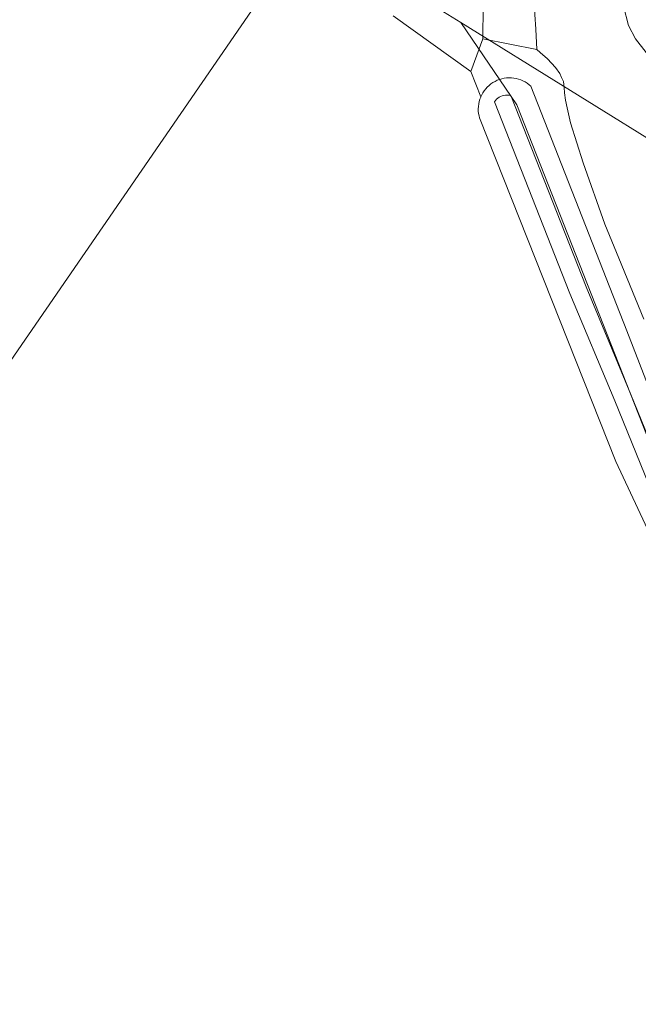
# Model space of a CAD drawing. Header units: metres. Extents: x 250001 to 257773, y 598992 to 609118.
# Tile 243 of 256: x 252821 to 252875, y 603208 to 603293. Entities that reach past the tile are written whole.
import ezdxf
from ezdxf.lldxf.tags import DXFTag

# ---------------------------------------------------------------- set-up
doc = ezdxf.new("R2010")
doc.units = ezdxf.units.M
for name, color, linetype, lineweight in [('B-WE-GR-BOUWLAND-GV', 252, 'Continuous', 13), ('B-WE-GR-GROENVOORZIENING-GV', 252, 'Continuous', 18), ('B-WE-KG-GRENS_PERCEEL-G', 150, 'KG-PERCEEL', 18), ('B-WE-OG-WATER-GV', 252, 'Continuous', 18), ('B-WE-OG-WATER_SLOOT-GV', 252, 'Continuous', 18), ('B-WE-VH-VERHARDING_GESLOTEN-GV', 252, 'Continuous', 18), ('B-WE-VH-VERHARDING_HALFVERHARDING-GV', 252, 'Continuous', 18), ('X-XX-AL-REFERENTIE-G', 7, 'Continuous', 18)]:
    doc.layers.add(name, color=color, linetype=linetype, lineweight=lineweight)
doc.styles.get("Standard").update_dxf_attribs({"font": 'NLCS-ISO.ttf'})
tags = doc.linetypes.add('KG-PERCEEL', pattern='A,5.5,-2,["P",Standard,S=1.8,R=0,X=-0.5,Y=-0.9],-2,5.5,-2,[5,NLCS.SHX,S=0.75,R=0,X=0,Y=0],-2', length=19).pattern_tags.tags
tags[6] = DXFTag(74, 10)

# ---------------------------------------------------------------- blocks, each defined once
blk = doc.blocks.new('BS2021-132-Xref-KAD-20210617')
at = {"layer": 'B-WE-KG-GRENS_PERCEEL-G', "flags": 128}
for points in [[(252847.31, 603298.506), (252846.79, 603298.647), (252844.22, 603296.741), (252842.066, 603294.587), (252793.852, 603224.559), (252790.318, 603219.847), (252780.478, 603205.303), (252773.207, 603194.61), (252769.785, 603189.049), (252750.963, 603161.672), (252730.859, 603132.585), (252719.311, 603115.902), (252713.748, 603108.203), (252681.238, 603059.866), (252650.012, 603014.524), (252642.742, 603004.257), (252595.26, 602934.533), (252581.145, 602914.428), (252553.338, 602873.363), (252534.518, 602845.987), (252529.385, 602839.998), (252504.148, 602802.355), (252457.949, 602733.487), (252448.967, 602720.226), (252438.984, 602704.039)], [(252859.452, 603292.632), (252853.842, 603296.104)], [(252524.596, 602655.602), (252540.359, 602678.812), (252548.437, 602690.687), (252570.734, 602723.312), (252582.968, 602740.75), (252601.718, 602767.937), (252612.171, 602783.187), (252631.453, 602810.687), (252635.921, 602817.125), (252642.359, 602827.062), (252677.578, 602878.25), (252689.125, 602895), (252722.234, 602944), (252726.703, 602951.625), (252731.984, 602958.937), (252742.046, 602973.875), (252753.578, 602991.062), (252764.484, 603007.437), (252774.578, 603022.625), (252778.078, 603027.5), (252781.39, 603031.937), (252793.454, 603049.812), (252819.406, 603087.812), (252828.204, 603101.187), (252832.954, 603109.125), (252838.5, 603117.312), (252848.266, 603130.812), (252851.562, 603135.75), (252853.718, 603138.812), (252857.188, 603145.437), (252860.218, 603150.75), (252874.726, 603179.489), (252880.382, 603190.803), (252884.908, 603201.269), (252886.04, 603206.078), (252887.172, 603212.584), (252887.172, 603218.524), (252886.606, 603224.747), (252883.494, 603236.627), (252864.26, 603285.562), (252859.452, 603292.632)], [(252859.452, 603292.632), (252878.322, 603280.954)]]:
    blk.add_lwpolyline(points, dxfattribs=at)
blk = doc.blocks.new('BS2021-132-Xref-BGT-GRIJS-20210617-aangepast')
at = {"layer": 'B-WE-GR-BOUWLAND-GV', "flags": 128}
blk.add_lwpolyline([(252882.156, 603203.081), (252883.626, 603213.375), (252883.729, 603214.094), (252881.348, 603231.556), (252875.937, 603248.15), (252872.782, 603254.879), (252861.049, 603284.441), (252861.006, 603284.608), (252860.969, 603284.812), (252860.947, 603285.018), (252860.941, 603285.225), (252860.951, 603285.432), (252860.977, 603285.638), (252861.019, 603285.841), (252861.077, 603286.04), (252861.149, 603286.234), (252861.153, 603286.244), (252860.313, 603288.442), (252853.621, 603293.222)], dxfattribs=at)
at = {"layer": 'B-WE-GR-GROENVOORZIENING-GV', "flags": 128}
for points in [[(252853.621, 603293.222), (252860.313, 603288.442), (252861.338, 603291.243), (252861.417, 603299.697)], [(252873.422, 603294.042), (252873.852, 603292.396), (252874.468, 603291.236), (252875.384, 603290.076)], [(252875.191, 603267.11), (252873.035, 603272.382), (252871.822, 603275.293), (252869.965, 603280.583), (252868.888, 603284.014), (252868.58, 603285.315), (252868.446, 603285.97), (252868.359, 603286.587), (252868.33, 603287.059), (252868.263, 603287.57), (252868.109, 603287.917), (252867.955, 603288.245), (252867.589, 603288.765), (252866.896, 603289.507), (252866.28, 603290.076), (252865.981, 603290.327), (252861.338, 603291.243), (252860.313, 603288.442), (252861.153, 603286.244), (252861.236, 603286.423), (252861.338, 603286.603), (252861.453, 603286.776), (252861.581, 603286.939), (252861.721, 603287.091), (252861.873, 603287.233), (252862.035, 603287.362), (252862.206, 603287.479), (252862.386, 603287.581), (252862.574, 603287.67), (252862.767, 603287.744), (252862.966, 603287.803), (252863.168, 603287.846), (252863.374, 603287.874), (252863.581, 603287.885), (252863.788, 603287.881), (252863.994, 603287.861), (252864.198, 603287.824), (252864.398, 603287.773), (252864.594, 603287.706), (252864.784, 603287.624), (252864.968, 603287.527), (252865.143, 603287.417), (252865.309, 603287.293), (252865.466, 603287.157), (252873.711, 603266.117), (252884.891, 603237.365)]]:
    blk.add_lwpolyline(points, dxfattribs=at)
at = {"layer": 'B-WE-OG-WATER-GV', "flags": 128}
blk.add_lwpolyline([(252876.996, 603253.46), (252874.073, 603260.655), (252870.223, 603269.9), (252863.731, 603286.366), (252863.705, 603286.373), (252863.564, 603286.398), (252863.421, 603286.406), (252863.278, 603286.399), (252863.137, 603286.376), (252862.999, 603286.337), (252862.867, 603286.283), (252862.741, 603286.215), (252862.624, 603286.133), (252862.516, 603286.038), (252862.42, 603285.932), (252862.336, 603285.816), (252868.833, 603269.337), (252872.686, 603260.084), (252875.602, 603252.906)], dxfattribs=at)
at = {"layer": 'B-WE-OG-WATER_SLOOT-GV', "flags": 128}
for points in [[(252884.891, 603237.365), (252873.711, 603266.117), (252865.466, 603287.157), (252865.309, 603287.293), (252865.143, 603287.417), (252864.968, 603287.527), (252864.784, 603287.624), (252864.594, 603287.706), (252864.398, 603287.773), (252864.198, 603287.824), (252863.994, 603287.861), (252863.788, 603287.881), (252863.581, 603287.885), (252863.374, 603287.874), (252863.168, 603287.846), (252862.966, 603287.803), (252862.767, 603287.744), (252862.574, 603287.67), (252862.386, 603287.581), (252862.206, 603287.479), (252862.035, 603287.362), (252861.873, 603287.233), (252861.721, 603287.091), (252861.581, 603286.939), (252861.453, 603286.776), (252861.338, 603286.603), (252861.236, 603286.423), (252861.153, 603286.244), (252861.149, 603286.234), (252861.077, 603286.04), (252861.019, 603285.841), (252860.977, 603285.638), (252860.951, 603285.432), (252860.941, 603285.225), (252860.947, 603285.018), (252860.969, 603284.812), (252861.006, 603284.608), (252861.049, 603284.441), (252872.782, 603254.879), (252875.937, 603248.15)], [(252875.602, 603252.906), (252872.686, 603260.084), (252868.833, 603269.337), (252862.336, 603285.816), (252862.42, 603285.932), (252862.516, 603286.038), (252862.624, 603286.133), (252862.741, 603286.215), (252862.867, 603286.283), (252862.999, 603286.337), (252863.137, 603286.376), (252863.278, 603286.399), (252863.421, 603286.406), (252863.564, 603286.398), (252863.705, 603286.373), (252863.731, 603286.366), (252870.223, 603269.9), (252874.073, 603260.655), (252876.996, 603253.46)]]:
    blk.add_lwpolyline(points, dxfattribs=at)
at = {"layer": 'B-WE-VH-VERHARDING_GESLOTEN-GV', "flags": 128}
for points in [[(252865.819, 603293.343), (252865.886, 603292.071), (252865.981, 603290.327), (252866.28, 603290.076), (252866.896, 603289.507), (252867.589, 603288.765), (252867.955, 603288.245), (252868.109, 603287.917), (252868.263, 603287.57), (252868.33, 603287.059), (252868.359, 603286.587), (252868.446, 603285.97), (252868.58, 603285.315), (252868.888, 603284.014), (252869.965, 603280.583), (252871.822, 603275.293), (252873.035, 603272.382), (252875.191, 603267.11)], [(252875.384, 603290.076), (252874.468, 603291.236), (252873.852, 603292.396), (252873.422, 603294.042)]]:
    blk.add_lwpolyline(points, dxfattribs=at)
at = {"layer": 'B-WE-VH-VERHARDING_HALFVERHARDING-GV', "flags": 128}
blk.add_lwpolyline([(252867.357, 603306.08), (252862.97, 603301.454), (252861.417, 603299.697), (252861.338, 603291.243), (252865.981, 603290.327), (252865.886, 603292.071), (252865.819, 603293.343), (252865.762, 603295.029), (252865.801, 603296.648), (252865.908, 603298.507), (252866.034, 603299.991), (252866.198, 603300.801), (252866.469, 603302.043), (252866.778, 603303.363), (252867.29, 603305.888)], close=True, dxfattribs=at)

msp = doc.modelspace()

# ---------------------------------------------------------------- block references
at = {"layer": 'X-XX-AL-REFERENTIE-G'}
for name in ['BS2021-132-Xref-BGT-GRIJS-20210617-aangepast', 'BS2021-132-Xref-KAD-20210617']:
    msp.add_blockref(name, (0, 0), dxfattribs=at)

doc.saveas('drawing.dxf')
